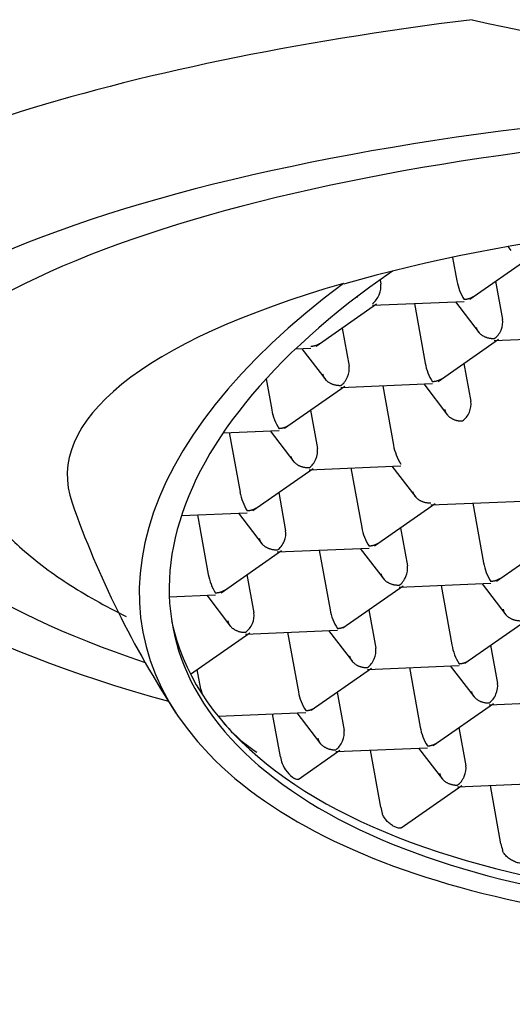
# Model space of a CAD drawing. Header units: millimetres. Extents: x -18 to 603, y -35 to 466.
# Tile 6 of 14: x 124.22 to 128.63, y 410.96 to 419.77. Entities that reach past the tile are written whole.
import ezdxf

# ---------------------------------------------------------------- set-up
doc = ezdxf.new("R2010")
doc.units = ezdxf.units.MM
doc.layers.add('Default', color=7, linetype='Continuous')
doc.layers.add('DV1_Default', color=7, linetype='Continuous')

# ---------------------------------------------------------------- blocks, each defined once
blk = doc.blocks.new('SE')
at = {"layer": 'DV1_Default', "color": 7}
for p, q in [((128.5886, 417.7442), (128.6161, 417.7083)), ((128.0944, 417.6481), (128.1327, 417.4379)), ((128.2476, 417.2741), (128.7887, 417.6509)), ((127.4437, 417.447), (127.4505, 417.4091)), ((127.1164, 417.4139), (127.1291, 417.4111)), ((128.4791, 417.4354), (128.5414, 417.0933)), ((127.2366, 417.2945), (127.2412, 417.2886)), ((126.8727, 416.8544), (127.4138, 417.2312)), ((127.3762, 417.2194), (128.1981, 417.254)), ((127.7516, 417.2352), (127.8487, 416.7023)), ((128.1188, 417.2506), (128.3321, 416.9727)), ((127.1043, 417.0156), (127.1665, 416.6736)), ((128.4671, 416.9035), (129.289, 416.9381)), ((126.687, 416.8285), (126.8232, 416.8343)), ((126.7439, 416.8309), (126.9572, 416.553)), ((127.9636, 416.5385), (128.5047, 416.9153)), ((128.1951, 416.6998), (128.2574, 416.3577)), ((126.4232, 416.5603), (126.4738, 416.2826)), ((126.5887, 416.1188), (127.1298, 416.4956)), ((127.0922, 416.4838), (127.9141, 416.5184)), ((127.4676, 416.4996), (127.5647, 415.9667)), ((127.8348, 416.5151), (128.0481, 416.2371)), ((126.8202, 416.2801), (126.8825, 415.938)), ((126.0386, 416.0776), (126.5392, 416.0987)), ((126.0927, 416.0799), (126.1898, 415.547)), ((126.4599, 416.0953), (126.6732, 415.8174)), ((126.8082, 415.7482), (127.6301, 415.7828)), ((127.5508, 415.7795), (127.764, 415.5015)), ((126.3047, 415.3832), (126.8458, 415.76)), ((127.1836, 415.764), (127.2806, 415.2311)), ((126.5362, 415.5445), (126.5985, 415.2024)), ((127.3955, 415.0673), (127.9366, 415.4442)), ((127.899, 415.4323), (128.721, 415.4669)), ((128.2745, 415.4481), (128.3715, 414.9152)), ((125.6651, 415.3383), (126.2552, 415.3631)), ((125.8087, 415.3443), (125.9058, 414.8114)), ((126.1759, 415.3598), (126.3892, 415.0818)), ((127.6271, 415.2286), (127.6894, 414.8865)), ((128.4864, 414.7515), (129.0275, 415.1283)), ((126.0207, 414.6476), (126.5617, 415.0245)), ((126.5241, 415.0126), (127.3461, 415.0472)), ((126.8996, 415.0284), (126.9966, 414.4955)), ((127.2668, 415.0439), (127.48, 414.766)), ((126.2522, 414.8089), (126.3145, 414.4668)), ((127.615, 414.6967), (128.437, 414.7314)), ((128.3576, 414.728), (128.5709, 414.4501)), ((125.5566, 414.6101), (125.9712, 414.6275)), ((127.1115, 414.3318), (127.6526, 414.7086)), ((127.9905, 414.7126), (128.0875, 414.1797)), ((125.8919, 414.6242), (126.1051, 414.3462)), ((127.3431, 414.493), (127.4054, 414.1509)), ((128.2024, 414.0159), (128.7435, 414.3927)), ((125.7471, 413.9194), (126.2777, 414.2889)), ((126.2401, 414.277), (127.0621, 414.3116)), ((126.6156, 414.2928), (126.7126, 413.76)), ((126.9827, 414.3083), (127.196, 414.0304)), ((128.434, 414.1772), (128.4962, 413.8351)), ((125.8398, 413.7831), (125.8073, 413.9613)), ((126.8275, 413.5962), (127.3686, 413.973)), ((127.331, 413.9612), (128.153, 413.9958)), ((127.7065, 413.977), (127.8035, 413.4441)), ((128.0736, 413.9924), (128.2869, 413.7145)), ((127.0591, 413.7574), (127.1214, 413.4154)), ((128.4219, 413.6453), (129.2438, 413.6799)), ((125.9941, 413.543), (126.7781, 413.5761)), ((126.6987, 413.5727), (126.912, 413.2948)), ((127.9184, 413.2803), (128.4595, 413.6571)), ((126.5525, 413.1777), (126.4822, 413.5636)), ((128.1499, 413.4416), (128.2122, 413.0995)), ((126.7101, 412.9766), (127.0846, 413.2374)), ((127.047, 413.2256), (127.8689, 413.2602)), ((127.4508, 412.7277), (127.3577, 413.2387)), ((127.7896, 413.2569), (128.0029, 412.9789)), ((127.6327, 412.5435), (128.1755, 412.9215)), ((128.1379, 412.9097), (128.9598, 412.9443)), ((128.5269, 412.4015), (128.4321, 412.9221))]:
    blk.add_line(p, q, dxfattribs=at)
for centre, radius, start, end in [((132.9584, 440.2419), 20.9975, 257.09431, 282.90569), ((128.581, 417.5161), 0.4551, 189.90204, 212.71892), ((128.2969, 416.7805), 0.4551, 189.90204, 212.71892), ((126.9221, 416.3608), 0.4551, 189.90204, 212.71892), ((128.0129, 416.045), 0.4551, 189.90204, 212.71892), ((126.638, 415.6252), 0.4551, 189.90204, 212.71892), ((132.9584, 418.3763), 8.775, 199.47702, 213.20609), ((127.7289, 415.3094), 0.4551, 189.90204, 212.71892), ((128.8198, 414.9935), 0.4551, 189.90204, 212.71892), ((126.354, 414.8897), 0.4551, 189.90204, 212.71892), ((127.4449, 414.5738), 0.4551, 189.90204, 212.71892), ((128.5358, 414.2579), 0.4551, 189.90204, 212.71892), ((127.1609, 413.8382), 0.4551, 189.90204, 212.71892), ((127.0876, 414.3653), 1.3677, 217.06004, 236.89093), ((128.2518, 413.5223), 0.4551, 189.90204, 212.71892), ((126.8286, 413.2234), 0.2815, 201.44888, 237.79763)]:
    blk.add_arc(centre, radius, start, end, dxfattribs=at)
for centre, major_axis, ratio, start_param, end_param in [((132.9584, 416.5908), (11.935, 0), 0.290118, 1.974622, 3.694404), ((132.9584, 415.936), (10.75, 0), 0.290118, 0, 3.951816), ((132.9584, 415.936), (10.075, 0), 0.290118, 0, 3.854806), ((132.9584, 415.6968), (-8.3005, 0), 0.290118, 2.625314, 5.490992), ((133.4308, 415.7818), (7.846, 1.4285), 0.476725, 2.326403, 5.995409), ((132.9584, 415.6968), (8.3163, 0), 0.290118, 2.349664, 3.24384), ((133.4308, 415.7818), (8.1129, 1.4771), 0.476725, 2.37156, 5.604891), ((127.3565, 417.3437), (0.0566, 0.1211), 0.641421, 3.977462, 5.548259), ((128.4474, 417.0278), (0.0566, 0.1211), 0.641421, 3.977462, 5.548259), ((127.0725, 416.6081), (0.0566, 0.1211), 0.641421, 3.977462, 5.548259), ((128.1634, 416.2922), (0.0566, 0.1211), 0.641421, 3.977462, 5.548259), ((133.415, 415.8683), (7.846, 1.4285), 0.476725, 3.153154, 5.986285), ((126.7885, 415.8725), (0.0566, 0.1211), 0.641421, 3.977462, 5.548259), ((126.5045, 415.1369), (0.0566, 0.1211), 0.641421, 3.977462, 5.548259), ((127.5953, 414.821), (0.0566, 0.1211), 0.641421, 3.977462, 5.548259), ((126.2205, 414.4013), (0.0566, 0.1211), 0.641421, 3.977462, 5.548259), ((127.3113, 414.0854), (0.0566, 0.1211), 0.641421, 3.977462, 5.548259), ((128.4022, 413.7696), (0.0566, 0.1211), 0.641421, 3.977462, 5.548259), ((126.2532, 413.8006), (-0.3982, 0.1538), 0.843963, 0.476444, 0.58957), ((127.0273, 413.3499), (0.0566, 0.1211), 0.641421, 3.977462, 5.548259), ((126.8652, 413.3955), (-0.1335, -0.461), 0.634924, -0.905677, -0.761877), ((128.1182, 413.034), (0.0566, 0.1211), 0.641421, 3.977462, 5.548259), ((127.7751, 412.9536), (-0.1385, -0.4782), 0.634924, -0.905709, -0.767101), ((128.8521, 412.628), (-0.1388, -0.4795), 0.634924, -0.905711, -0.767486)]:
    blk.add_ellipse(centre, major_axis=major_axis, ratio=ratio, start_param=start_param, end_param=end_param, dxfattribs=at)
for points, knots in [([(122.7048, 465.343), (121.4078, 465.3396), (120.1103, 465.3346), (117.5211, 465.2418), (116.2295, 465.1546), (114.3008, 464.9112), (113.6594, 464.8113), (112.7001, 464.6267), (112.3808, 464.5593), (111.7432, 464.4118), (111.4246, 464.3314), (109.8477, 463.8982), (108.6275, 463.449), (107.1676, 462.7254), (106.8789, 462.5726), (106.3085, 462.2496), (106.0259, 462.0789), (105.1991, 461.5457), (104.6738, 461.1614), (103.6758, 460.3345), (103.203, 459.892), (102.534, 459.1839), (102.3177, 458.9405), (101.8985, 458.4388), (101.6952, 458.1797), (100.7192, 456.8552), (100.0796, 455.721), (99.4278, 454.2254), (99.3049, 453.9223), (99.0732, 453.3088), (98.9645, 452.9981), (98.6614, 452.0645), (98.489, 451.4371), (98.0461, 449.5422), (97.8501, 448.2622), (97.5912, 445.6799), (97.5289, 444.3758), (97.485, 442.4218), (97.4786, 441.7704), (97.4718, 440.468), (97.4709, 439.817), (97.4663, 437.8639), (97.4639, 436.5618), (97.455, 430.0515), (97.4582, 424.8432), (97.4749, 418.333), (97.4796, 417.0287), (97.5722, 414.4266), (97.6597, 413.1307), (97.9842, 410.5582), (98.2204, 409.2816), (98.6529, 407.704), (98.7465, 407.3888), (98.9478, 406.7634), (99.0552, 406.454), (99.399, 405.536), (99.6567, 404.9378), (100.2349, 403.7717), (100.5553, 403.2039), (101.0879, 402.3773), (101.2747, 402.1052), (101.6639, 401.5737), (101.8654, 401.3151), (102.908, 400.0586), (103.853, 399.1683), (105.1711, 398.1982), (105.4421, 398.0109), (105.9953, 397.6524), (106.276, 397.4821), (107.1295, 396.9964), (107.714, 396.7062), (108.9107, 396.1865), (109.523, 395.957), (110.4601, 395.6538), (110.7757, 395.5595), (111.4074, 395.3855), (111.7241, 395.3054), (114.5815, 394.6416), (117.1716, 394.454), (120.4273, 394.3824), (121.0789, 394.3761), (122.3812, 394.3696), (123.0321, 394.3686), (124.985, 394.3641), (126.2869, 394.3617), (132.7966, 394.3528), (138.0043, 394.3561), (143.212, 394.3695)], [0, 0, 0, 0, 0.03125, 0.03125, 0.0625, 0.0625, 0.078125, 0.078125, 0.085938, 0.085938, 0.09375, 0.09375, 0.125, 0.125, 0.132812, 0.132812, 0.140625, 0.140625, 0.15625, 0.15625, 0.171875, 0.171875, 0.179688, 0.179688, 0.1875, 0.1875, 0.21875, 0.21875, 0.226562, 0.226562, 0.234375, 0.234375, 0.25, 0.25, 0.28125, 0.28125, 0.3125, 0.3125, 0.328125, 0.328125, 0.34375, 0.34375, 0.375, 0.375, 0.5, 0.5, 0.53125, 0.53125, 0.5625, 0.5625, 0.59375, 0.59375, 0.601562, 0.601562, 0.609375, 0.609375, 0.625, 0.625, 0.640625, 0.640625, 0.648437, 0.648437, 0.65625, 0.65625, 0.6875, 0.6875, 0.695312, 0.695312, 0.703125, 0.703125, 0.71875, 0.71875, 0.734375, 0.734375, 0.742188, 0.742188, 0.75, 0.75, 0.8125, 0.8125, 0.828125, 0.828125, 0.84375, 0.84375, 0.875, 0.875, 1, 1, 1, 1]), ([(143.212, 394.3695), (144.5096, 394.3728), (145.8078, 394.3778), (148.3983, 394.4708), (149.6907, 394.5581), (151.6203, 394.8019), (152.262, 394.9019), (153.2218, 395.0868), (153.5413, 395.1543), (154.1792, 395.3021), (154.4979, 395.3825), (156.0755, 395.8163), (157.2962, 396.2663), (158.7566, 396.9909), (159.0454, 397.1439), (159.616, 397.4674), (159.8986, 397.6383), (160.7255, 398.1722), (161.2508, 398.557), (162.2488, 399.3849), (162.7215, 399.828), (163.3904, 400.537), (163.6067, 400.7807), (164.0258, 401.2831), (164.2291, 401.5425), (165.2045, 402.8682), (165.8435, 404.0035), (166.4945, 405.5005), (166.6173, 405.8038), (166.8487, 406.4179), (166.9572, 406.7288), (167.2597, 407.663), (167.4318, 408.2908), (167.8737, 410.1869), (168.0691, 411.4677), (168.3269, 414.0516), (168.3886, 415.3566), (168.432, 417.3106), (168.4384, 417.9618), (168.445, 419.2639), (168.446, 419.9147), (168.4505, 421.8673), (168.4529, 423.1691), (168.4618, 429.6778), (168.4585, 434.8848), (168.4418, 441.3936), (168.437, 442.6962), (168.3671, 444.6494), (168.3333, 445.3011), (168.2368, 446.5977), (168.174, 447.2429), (167.9304, 449.1668), (167.6946, 450.4339), (167.1841, 452.3009), (166.9878, 452.9176), (166.6471, 453.8326), (166.5259, 454.136), (166.2666, 454.7391), (166.128, 455.0398), (165.3987, 456.5159), (164.6963, 457.6162), (163.6526, 458.8788), (163.4355, 459.1257), (162.9842, 459.6077), (162.7503, 459.8424), (162.0327, 460.5192), (161.5302, 460.9371), (160.4793, 461.7101), (159.931, 462.065), (158.7906, 462.7144), (158.196, 463.0096), (156.3919, 463.7919), (155.1508, 464.1841), (153.2464, 464.6271), (152.6044, 464.7503), (151.6323, 464.9041), (151.3069, 464.9501), (150.6568, 465.0323), (150.3318, 465.0686), (148.7065, 465.2286), (147.4057, 465.2884), (145.4548, 465.3305), (144.8045, 465.3366), (143.5043, 465.3429), (142.8544, 465.3439), (140.9045, 465.3484), (139.6046, 465.3508), (133.1048, 465.3596), (127.9049, 465.3563), (122.7048, 465.343)], [0, 0, 0, 0, 0.03125, 0.03125, 0.0625, 0.0625, 0.078125, 0.078125, 0.085938, 0.085938, 0.09375, 0.09375, 0.125, 0.125, 0.132812, 0.132812, 0.140625, 0.140625, 0.15625, 0.15625, 0.171875, 0.171875, 0.179688, 0.179688, 0.1875, 0.1875, 0.21875, 0.21875, 0.226562, 0.226562, 0.234375, 0.234375, 0.25, 0.25, 0.28125, 0.28125, 0.3125, 0.3125, 0.328125, 0.328125, 0.34375, 0.34375, 0.375, 0.375, 0.5, 0.5, 0.53125, 0.53125, 0.546875, 0.546875, 0.5625, 0.5625, 0.59375, 0.59375, 0.609375, 0.609375, 0.617187, 0.617187, 0.625, 0.625, 0.65625, 0.65625, 0.664062, 0.664062, 0.671875, 0.671875, 0.6875, 0.6875, 0.703125, 0.703125, 0.71875, 0.71875, 0.75, 0.75, 0.765625, 0.765625, 0.773438, 0.773438, 0.78125, 0.78125, 0.8125, 0.8125, 0.828125, 0.828125, 0.84375, 0.84375, 0.875, 0.875, 1, 1, 1, 1]), ([(123.625, 416.3032), (123.6187, 416.2417), (123.6016, 416.0633), (123.7023, 415.7339), (123.9049, 415.3755), (124.2153, 415.0389), (124.6307, 414.7243), (124.9798, 414.5294), (125.1713, 414.4358)], [0, 0, 0, 0, 0.069141, 0.236111, 0.4046, 0.587395, 0.791601, 1, 1, 1, 1]), ([(126.7102, 412.9767), (126.7074, 412.9747), (126.7034, 412.9745), (126.6981, 412.9759), (126.6928, 412.9773), (126.6862, 412.9804), (126.6786, 412.9852)], [0, 0, 0, 0, 0.5022113, 0.5022113, 0.5022113, 1, 1, 1, 1]), ([(127.6327, 412.5436), (127.6316, 412.5428), (127.6305, 412.5422), (127.6293, 412.5417), (127.6239, 412.5394), (127.6167, 412.539), (127.608, 412.5407), (127.603, 412.5416), (127.5975, 412.5432), (127.5916, 412.5454), (127.5826, 412.5488), (127.5726, 412.5537), (127.5624, 412.5597), (127.5522, 412.5657), (127.5416, 412.573), (127.5314, 412.5811), (127.521, 412.5894), (127.5109, 412.5988), (127.502, 412.6087), (127.4925, 412.6191), (127.4841, 412.6304), (127.4775, 412.6417), (127.472, 412.6512), (127.4676, 412.6609), (127.4647, 412.6704)], [0, 0, 0, 0, 0.037377, 0.037377, 0.037377, 0.200306, 0.200306, 0.200306, 0.293047, 0.293047, 0.293047, 0.434471, 0.434471, 0.434471, 0.575685, 0.575685, 0.575685, 0.720254, 0.720254, 0.720254, 0.872831, 0.872831, 0.872831, 1, 1, 1, 1]), ([(128.7325, 412.2339), (128.7308, 412.2327), (128.729, 412.2317), (128.727, 412.2308), (128.7203, 412.2278), (128.7117, 412.2265), (128.7019, 412.2269), (128.6959, 412.2272), (128.6893, 412.2281), (128.6825, 412.2296), (128.6715, 412.2319), (128.6594, 412.2359), (128.6474, 412.2411), (128.6354, 412.2463), (128.6232, 412.2528), (128.6117, 412.2603), (128.5995, 412.2682), (128.5878, 412.2774), (128.5777, 412.2874), (128.5671, 412.2977), (128.5579, 412.3092), (128.5511, 412.321), (128.5467, 412.3286), (128.5432, 412.3364), (128.5408, 412.3442)], [0, 0, 0, 0, 0.043902, 0.043902, 0.043902, 0.194455, 0.194455, 0.194455, 0.285553, 0.285553, 0.285553, 0.432747, 0.432747, 0.432747, 0.579378, 0.579378, 0.579378, 0.734508, 0.734508, 0.734508, 0.896558, 0.896558, 0.896558, 1, 1, 1, 1])]:
    blk.add_open_spline(points, degree=3, knots=knots, dxfattribs=at)
for points, weights in [([(128.2783, 417.2955), (128.2559, 417.2798), (128.2279, 417.2714), (128.1981, 417.2702)], [0.85769352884, 0.871349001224, 0.918784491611, 1]), ([(128.4671, 416.9197), (128.3852, 416.9162), (128.3191, 416.9586), (128.3076, 417.0219)], [1, 0.804737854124, 0.804737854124, 1]), ([(126.9034, 416.8758), (126.881, 416.8601), (126.8531, 416.8517), (126.8232, 416.8504)], [0.85769352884, 0.871349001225, 0.918784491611, 1]), ([(127.0922, 416.5), (127.0103, 416.4965), (126.9442, 416.5389), (126.9327, 416.6022)], [1, 0.804737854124, 0.804737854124, 1]), ([(127.9943, 416.5599), (127.9719, 416.5442), (127.9439, 416.5358), (127.9141, 416.5346)], [0.85769352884, 0.871349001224, 0.918784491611, 1]), ([(128.0236, 416.2863), (128.0351, 416.223), (128.1012, 416.1806), (128.183, 416.1841)], [1, 0.804737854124, 0.804737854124, 1]), ([(126.6194, 416.1402), (126.597, 416.1245), (126.569, 416.1161), (126.5392, 416.1149)], [0.85769352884, 0.871349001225, 0.918784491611, 1]), ([(126.8082, 415.7644), (126.7263, 415.7609), (126.6602, 415.8033), (126.6487, 415.8666)], [1, 0.804737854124, 0.804737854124, 1]), ([(127.899, 415.4485), (127.8172, 415.4451), (127.7511, 415.4874), (127.7396, 415.5507)], [1, 0.804737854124, 0.804737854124, 1]), ([(126.3354, 415.4046), (126.313, 415.3889), (126.285, 415.3805), (126.2552, 415.3793)], [0.85769352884, 0.871349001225, 0.918784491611, 1]), ([(126.5241, 415.0288), (126.4423, 415.0253), (126.3762, 415.0677), (126.3647, 415.131)], [1, 0.804737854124, 0.804737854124, 1]), ([(127.4263, 415.0888), (127.4038, 415.0731), (127.3759, 415.0647), (127.3461, 415.0634)], [0.85769352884, 0.871349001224, 0.918784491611, 1]), ([(127.615, 414.7129), (127.5331, 414.7095), (127.4671, 414.7518), (127.4556, 414.8151)], [1, 0.804737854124, 0.804737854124, 1]), ([(128.5172, 414.7729), (128.4947, 414.7572), (128.4668, 414.7488), (128.4369, 414.7475)], [0.85769352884, 0.871349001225, 0.918784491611, 1]), ([(126.0514, 414.669), (126.029, 414.6533), (126.001, 414.645), (125.9712, 414.6437)], [0.85769352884, 0.871349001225, 0.918784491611, 1]), ([(128.5464, 414.4993), (128.558, 414.4359), (128.624, 414.3936), (128.7059, 414.3971)], [1, 0.804737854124, 0.804737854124, 1]), ([(126.0807, 414.3954), (126.0922, 414.3321), (126.1583, 414.2898), (126.2401, 414.2932)], [1, 0.804737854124, 0.804737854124, 1]), ([(127.0621, 414.3278), (127.0921, 414.3291), (127.1201, 414.3376), (127.1426, 414.3534)], [1, 0.918370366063, 0.87086612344, 0.857487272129]), ([(127.1715, 414.0796), (127.1831, 414.0162), (127.2491, 413.9739), (127.331, 413.9773)], [1, 0.804737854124, 0.804737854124, 1]), ([(128.1529, 414.012), (128.1829, 414.0132), (128.211, 414.0217), (128.2335, 414.0375)], [1, 0.918370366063, 0.87086612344, 0.857487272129]), ([(128.2624, 413.7637), (128.2739, 413.7004), (128.34, 413.658), (128.4219, 413.6615)], [1, 0.804737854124, 0.804737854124, 1]), ([(126.778, 413.5922), (126.808, 413.5935), (126.8361, 413.602), (126.8586, 413.6178)], [1, 0.918370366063, 0.87086612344, 0.857487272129]), ([(126.8875, 413.344), (126.8991, 413.2806), (126.9651, 413.2383), (127.047, 413.2418)], [1, 0.804737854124, 0.804737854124, 1]), ([(127.8689, 413.2764), (127.8989, 413.2776), (127.927, 413.2861), (127.9495, 413.302)], [1, 0.918370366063, 0.87086612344, 0.857487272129]), ([(127.9784, 413.0281), (127.9899, 412.9648), (128.056, 412.9224), (128.1379, 412.9259)], [1, 0.804737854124, 0.804737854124, 1])]:
    blk.add_rational_spline(points, weights, degree=3, dxfattribs=at)

msp = doc.modelspace()

# ---------------------------------------------------------------- block references
at = {"layer": 'Default'}
msp.add_blockref('SE', (0, 0), dxfattribs=at)

doc.saveas('drawing.dxf')
